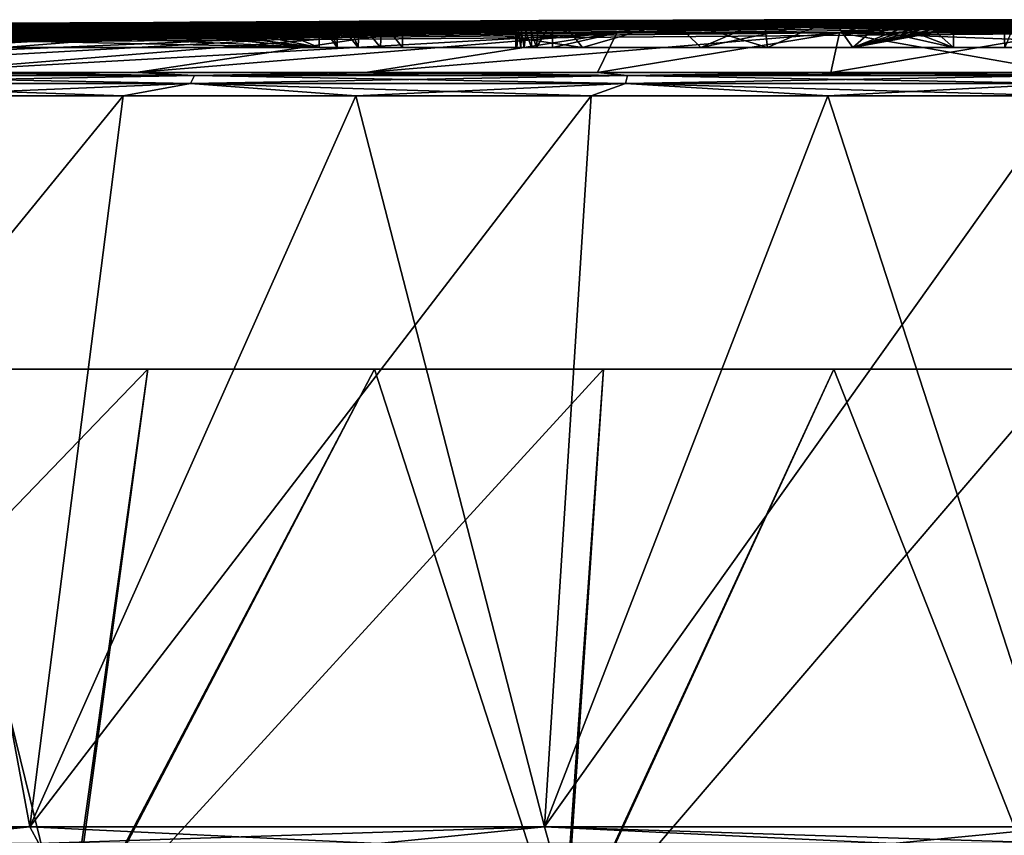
# Model space of a CAD drawing. Header units: millimetres. Extents: x -139 to 106, y -8 to 139.
# Tile 231 of 256: x -24.9 to -21.23, y 136.32 to 139.36. Entities that reach past the tile are written whole.
import ezdxf

# ---------------------------------------------------------------- set-up
doc = ezdxf.new("R2010")
doc.units = ezdxf.units.MM
doc.header["$LTSCALE"] = 53.842063
for name, color, linetype in [('306', 7, 'CONTINUOUS'), ('309', 7, 'CONTINUOUS'), ('310', 7, 'CONTINUOUS'), ('313', 7, 'CONTINUOUS'), ('322', 7, 'CONTINUOUS'), ('324', 7, 'CONTINUOUS'), ('325', 7, 'CONTINUOUS'), ('327', 7, 'CONTINUOUS'), ('328', 7, 'CONTINUOUS'), ('330', 7, 'CONTINUOUS'), ('331', 7, 'CONTINUOUS'), ('335', 7, 'CONTINUOUS'), ('336', 7, 'CONTINUOUS'), ('443', 7, 'CONTINUOUS'), ('486', 7, 'CONTINUOUS')]:
    doc.layers.add(name, color=color, linetype=linetype)

msp = doc.modelspace()

# ---------------------------------------------------------------- linework, layer by layer
at = {"layer": '306', "color": 8, "linetype": 'CONTINUOUS'}
for points in [[(-26.7358, 136.3508, -17.0219), (-24.8618, 136.3508, -17.5422), (-25.4544, 136.2887, -17.4503), (-26.7358, 136.3508, -17.0219)], [(-24.8618, 136.3508, 17.5422), (-26.7358, 136.3508, 17.0219), (-26.6879, 136.2887, 17.0881), (-24.8618, 136.3508, 17.5422)], [(-24.8287, 136.2887, 17.5982), (-24.8618, 136.3508, 17.5422), (-26.6879, 136.2887, 17.0881), (-24.8287, 136.2887, 17.5982)], [(-25.4544, 136.2887, -17.4503), (-24.8618, 136.3508, -17.5422), (-23.5635, 136.2887, -17.8265), (-25.4544, 136.2887, -17.4503)], [(-24.8618, 136.3508, -17.5422), (-22.9425, 136.3508, -17.8568), (-23.5635, 136.2887, -17.8265), (-24.8618, 136.3508, -17.5422)], [(-22.9425, 136.3508, 17.8568), (-24.8618, 136.3508, 17.5422), (-24.8287, 136.2887, 17.5982), (-22.9425, 136.3508, 17.8568)], [(-22.9256, 136.2887, 17.9066), (-22.9425, 136.3508, 17.8568), (-24.8287, 136.2887, 17.5982), (-22.9256, 136.2887, 17.9066)], [(-23.5635, 136.2887, -17.8265), (-22.9425, 136.3508, -17.8568), (-21.6433, 136.2887, -17.9983), (-23.5635, 136.2887, -17.8265)], [(-22.9425, 136.3508, -17.8568), (-21.0004, 136.3508, -17.9621), (-21.6433, 136.2887, -17.9983), (-22.9425, 136.3508, -17.8568)], [(-21.0004, 136.3508, 17.9621), (-22.9425, 136.3508, 17.8568), (-21.0004, 136.2887, 18.0098), (-21.0004, 136.3508, 17.9621)], [(-21.0004, 136.2887, 18.0098), (-22.9425, 136.3508, 17.8568), (-22.9256, 136.2887, 17.9066), (-21.0004, 136.2887, 18.0098)], [(-21.6433, 136.2887, -17.9983), (-21.0004, 136.3508, -17.9621), (-19.7156, 136.2887, -17.9639), (-21.6433, 136.2887, -17.9983)]]:
    msp.add_3dface(points, dxfattribs=at)
at = {"layer": '309', "color": 8, "linetype": 'CONTINUOUS'}
for points in [[(-24.8618, 136.3508, -17.5422), (-26.7358, 136.3508, -17.0219), (-24.5138, 139.0783, -14.824), (-24.8618, 136.3508, -17.5422)], [(-24.5138, 139.0783, -14.824), (-26.7358, 136.3508, -17.0219), (-25.3698, 139.0783, -14.5946), (-24.5138, 139.0783, -14.824)], [(-26.7358, 136.3508, 17.0219), (-24.8618, 136.3508, 17.5422), (-25.3698, 139.0783, 14.5946), (-26.7358, 136.3508, 17.0219)], [(-25.3698, 139.0783, 14.5946), (-24.8618, 136.3508, 17.5422), (-24.5138, 139.0783, 14.824), (-25.3698, 139.0783, 14.5946)], [(-22.9425, 136.3508, -17.8568), (-24.8618, 136.3508, -17.5422), (-22.7691, 139.0783, -15.1316), (-22.9425, 136.3508, -17.8568)], [(-22.7691, 139.0783, -15.1316), (-24.8618, 136.3508, -17.5422), (-23.6459, 139.0783, -15.0032), (-22.7691, 139.0783, -15.1316)], [(-23.6459, 139.0783, -15.0032), (-24.8618, 136.3508, -17.5422), (-24.5138, 139.0783, -14.824), (-23.6459, 139.0783, -15.0032)], [(-24.8618, 136.3508, 17.5422), (-22.9425, 136.3508, 17.8568), (-23.6459, 139.0783, 15.0032), (-24.8618, 136.3508, 17.5422)], [(-24.5138, 139.0783, 14.824), (-24.8618, 136.3508, 17.5422), (-23.6459, 139.0783, 15.0032), (-24.5138, 139.0783, 14.824)], [(-23.6459, 139.0783, 15.0032), (-22.9425, 136.3508, 17.8568), (-22.7691, 139.0783, 15.1316), (-23.6459, 139.0783, 15.0032)], [(-21.0004, 136.3508, -17.9621), (-22.9425, 136.3508, -17.8568), (-21.0004, 139.0783, -15.2346), (-21.0004, 136.3508, -17.9621)], [(-21.0004, 139.0783, -15.2346), (-22.9425, 136.3508, -17.8568), (-21.8863, 139.0783, -15.2088), (-21.0004, 139.0783, -15.2346)], [(-21.8863, 139.0783, -15.2088), (-22.9425, 136.3508, -17.8568), (-22.7691, 139.0783, -15.1316), (-21.8863, 139.0783, -15.2088)], [(-22.9425, 136.3508, 17.8568), (-21.0004, 136.3508, 17.9621), (-21.8863, 139.0783, 15.2088), (-22.9425, 136.3508, 17.8568)], [(-22.7691, 139.0783, 15.1316), (-22.9425, 136.3508, 17.8568), (-21.8863, 139.0783, 15.2088), (-22.7691, 139.0783, 15.1316)], [(-21.0004, 136.3508, 17.9621), (-21.0004, 139.0783, 15.2346), (-21.8863, 139.0783, 15.2088), (-21.0004, 136.3508, 17.9621)]]:
    msp.add_3dface(points, dxfattribs=at)
at = {"layer": '310', "color": 8, "linetype": 'CONTINUOUS'}
for points in [[(-24.2626, 139.1246, -14.82), (-25.8458, 139.1246, -14.3805), (-24.2476, 139.1545, -14.752), (-24.2626, 139.1246, -14.82)], [(-25.8458, 139.1246, -14.3805), (-25.8236, 139.1545, -14.3145), (-24.2476, 139.1545, -14.752), (-25.8458, 139.1246, -14.3805)], [(-25.8458, 139.1246, 14.3805), (-24.2626, 139.1246, 14.82), (-25.8236, 139.1545, 14.3145), (-25.8458, 139.1246, 14.3805)], [(-25.3112, 139.166, -14.3989), (-24.4667, 139.166, -14.6252), (-25.8236, 139.1545, -14.3145), (-25.3112, 139.166, -14.3989)], [(-25.8236, 139.1545, -14.3145), (-24.4667, 139.166, -14.6252), (-24.2476, 139.1545, -14.752), (-25.8236, 139.1545, -14.3145)], [(-24.2476, 139.1545, 14.752), (-25.3112, 139.166, 14.3989), (-25.8236, 139.1545, 14.3145), (-24.2476, 139.1545, 14.752)], [(-24.2626, 139.1246, 14.82), (-24.2476, 139.1545, 14.752), (-25.8236, 139.1545, 14.3145), (-24.2626, 139.1246, 14.82)], [(-24.4667, 139.166, 14.6252), (-25.3112, 139.166, 14.3989), (-24.2476, 139.1545, 14.752), (-24.4667, 139.166, 14.6252)], [(-24.4667, 139.166, -14.6252), (-23.6104, 139.166, -14.802), (-24.2476, 139.1545, -14.752), (-24.4667, 139.166, -14.6252)], [(-23.6104, 139.166, 14.802), (-24.4667, 139.166, 14.6252), (-24.2476, 139.1545, 14.752), (-23.6104, 139.166, 14.802)], [(-22.6411, 139.1246, -15.0859), (-24.2626, 139.1246, -14.82), (-22.6336, 139.1545, -15.0166), (-22.6411, 139.1246, -15.0859)], [(-24.2626, 139.1246, -14.82), (-24.2476, 139.1545, -14.752), (-22.6336, 139.1545, -15.0166), (-24.2626, 139.1246, -14.82)], [(-24.2626, 139.1246, 14.82), (-22.6411, 139.1246, 15.0859), (-24.2476, 139.1545, 14.752), (-24.2626, 139.1246, 14.82)], [(-23.6104, 139.166, -14.802), (-22.7454, 139.166, -14.9287), (-24.2476, 139.1545, -14.752), (-23.6104, 139.166, -14.802)], [(-24.2476, 139.1545, -14.752), (-22.7454, 139.166, -14.9287), (-22.6336, 139.1545, -15.0166), (-24.2476, 139.1545, -14.752)], [(-22.6336, 139.1545, 15.0166), (-23.6104, 139.166, 14.802), (-24.2476, 139.1545, 14.752), (-22.6336, 139.1545, 15.0166)], [(-22.6411, 139.1246, 15.0859), (-22.6336, 139.1545, 15.0166), (-24.2476, 139.1545, 14.752), (-22.6411, 139.1246, 15.0859)], [(-22.7454, 139.166, 14.9287), (-23.6104, 139.166, 14.802), (-22.6336, 139.1545, 15.0166), (-22.7454, 139.166, 14.9287)], [(-22.7454, 139.166, -14.9287), (-21.8744, 139.166, -15.0049), (-22.6336, 139.1545, -15.0166), (-22.7454, 139.166, -14.9287)], [(-21.8744, 139.166, 15.0049), (-22.7454, 139.166, 14.9287), (-22.6336, 139.1545, 15.0166), (-21.8744, 139.166, 15.0049)], [(-21.0004, 139.1246, -15.1748), (-22.6411, 139.1246, -15.0859), (-21.0004, 139.1545, -15.1052), (-21.0004, 139.1246, -15.1748)], [(-22.6411, 139.1246, -15.0859), (-22.6336, 139.1545, -15.0166), (-21.0004, 139.1545, -15.1052), (-22.6411, 139.1246, -15.0859)], [(-22.6411, 139.1246, 15.0859), (-21.0004, 139.1246, 15.1748), (-22.6336, 139.1545, 15.0166), (-22.6411, 139.1246, 15.0859)], [(-21.8744, 139.166, -15.0049), (-21.0004, 139.166, -15.0303), (-22.6336, 139.1545, -15.0166), (-21.8744, 139.166, -15.0049)], [(-22.6336, 139.1545, -15.0166), (-21.0004, 139.166, -15.0303), (-21.0004, 139.1545, -15.1052), (-22.6336, 139.1545, -15.0166)], [(-21.0004, 139.1545, 15.1052), (-21.8744, 139.166, 15.0049), (-22.6336, 139.1545, 15.0166), (-21.0004, 139.1545, 15.1052)], [(-21.0004, 139.1246, 15.1748), (-21.0004, 139.1545, 15.1052), (-22.6336, 139.1545, 15.0166), (-21.0004, 139.1246, 15.1748)], [(-21.0004, 139.166, 15.0303), (-21.8744, 139.166, 15.0049), (-21.0004, 139.1545, 15.1052), (-21.0004, 139.166, 15.0303)], [(-24.2626, 139.1246, -14.82), (-25.3698, 139.0783, -14.5946), (-25.8458, 139.1246, -14.3805), (-24.2626, 139.1246, -14.82)], [(-25.3698, 139.0783, 14.5946), (-24.5138, 139.0783, 14.824), (-25.8458, 139.1246, 14.3805), (-25.3698, 139.0783, 14.5946)], [(-25.8458, 139.1246, 14.3805), (-24.5138, 139.0783, 14.824), (-24.2626, 139.1246, 14.82), (-25.8458, 139.1246, 14.3805)], [(-24.5138, 139.0783, -14.824), (-25.3698, 139.0783, -14.5946), (-24.2626, 139.1246, -14.82), (-24.5138, 139.0783, -14.824)], [(-23.6459, 139.0783, -15.0032), (-24.5138, 139.0783, -14.824), (-24.2626, 139.1246, -14.82), (-23.6459, 139.0783, -15.0032)], [(-24.5138, 139.0783, 14.824), (-23.6459, 139.0783, 15.0032), (-24.2626, 139.1246, 14.82), (-24.5138, 139.0783, 14.824)], [(-22.6411, 139.1246, -15.0859), (-23.6459, 139.0783, -15.0032), (-24.2626, 139.1246, -14.82), (-22.6411, 139.1246, -15.0859)], [(-23.6459, 139.0783, 15.0032), (-22.7691, 139.0783, 15.1316), (-24.2626, 139.1246, 14.82), (-23.6459, 139.0783, 15.0032)], [(-24.2626, 139.1246, 14.82), (-22.7691, 139.0783, 15.1316), (-22.6411, 139.1246, 15.0859), (-24.2626, 139.1246, 14.82)], [(-22.7691, 139.0783, -15.1316), (-23.6459, 139.0783, -15.0032), (-22.6411, 139.1246, -15.0859), (-22.7691, 139.0783, -15.1316)], [(-21.8863, 139.0783, -15.2088), (-22.7691, 139.0783, -15.1316), (-22.6411, 139.1246, -15.0859), (-21.8863, 139.0783, -15.2088)], [(-22.7691, 139.0783, 15.1316), (-21.8863, 139.0783, 15.2088), (-22.6411, 139.1246, 15.0859), (-22.7691, 139.0783, 15.1316)], [(-21.8863, 139.0783, 15.2088), (-21.0004, 139.0783, 15.2346), (-22.6411, 139.1246, 15.0859), (-21.8863, 139.0783, 15.2088)], [(-22.6411, 139.1246, 15.0859), (-21.0004, 139.0783, 15.2346), (-21.0004, 139.1246, 15.1748), (-22.6411, 139.1246, 15.0859)], [(-21.0004, 139.1246, -15.1748), (-21.8863, 139.0783, -15.2088), (-22.6411, 139.1246, -15.0859), (-21.0004, 139.1246, -15.1748)], [(-21.0004, 139.0783, -15.2346), (-21.8863, 139.0783, -15.2088), (-21.0004, 139.1246, -15.1748), (-21.0004, 139.0783, -15.2346)]]:
    msp.add_3dface(points, dxfattribs=at)
at = {"layer": '313', "color": 8, "linetype": 'CONTINUOUS'}
for points in [[(-23.047, 139.3588, 0.7437), (-22.1235, 139.3617, 0.351), (-23.0503, 139.3588, 0.6851), (-23.047, 139.3588, 0.7437)], [(-23.0503, 139.3588, 0.6851), (-22.1235, 139.3617, 0.351), (-23.0365, 139.3589, 0.6282), (-23.0503, 139.3588, 0.6851)], [(-21.866, 139.3621, 0.3364), (-22.1235, 139.3617, 0.351), (-23.047, 139.3588, 0.7437), (-21.866, 139.3621, 0.3364)], [(-23.0268, 139.3588, 0.7987), (-21.866, 139.3621, 0.3364), (-23.047, 139.3588, 0.7437), (-23.0268, 139.3588, 0.7987)], [(-22.1235, 139.3617, 0.351), (-22.4639, 139.3609, 0.3986), (-23.0365, 139.3589, 0.6282), (-22.1235, 139.3617, 0.351)], [(-23.0365, 139.3589, 0.6282), (-22.4639, 139.3609, 0.3986), (-23.0068, 139.3591, 0.5776), (-23.0365, 139.3589, 0.6282)], [(-22.9915, 139.3588, 0.8456), (-21.866, 139.3621, 0.3364), (-23.0268, 139.3588, 0.7987), (-22.9915, 139.3588, 0.8456)], [(-23.0068, 139.3591, 0.5776), (-22.4639, 139.3609, 0.3986), (-22.9638, 139.3593, 0.5379), (-23.0068, 139.3591, 0.5776)], [(-21.6753, 139.3624, 0.3373), (-21.866, 139.3621, 0.3364), (-22.9915, 139.3588, 0.8456), (-21.6753, 139.3624, 0.3373)], [(-22.82, 139.3591, 1.0147), (-21.6753, 139.3624, 0.3373), (-22.9915, 139.3588, 0.8456), (-22.82, 139.3591, 1.0147)], [(-22.4639, 139.3609, 0.3986), (-22.9127, 139.3595, 0.5129), (-22.9638, 139.3593, 0.5379), (-22.4639, 139.3609, 0.3986)], [(-21.5281, 139.3625, 0.3449), (-21.6753, 139.3624, 0.3373), (-22.82, 139.3591, 1.0147), (-21.5281, 139.3625, 0.3449)], [(-22.645, 139.3593, 1.1872), (-21.5281, 139.3625, 0.3449), (-22.82, 139.3591, 1.0147), (-22.645, 139.3593, 1.1872)], [(-21.4631, 139.3626, 0.3501), (-21.5281, 139.3625, 0.3449), (-22.645, 139.3593, 1.1872), (-21.4631, 139.3626, 0.3501)], [(-22.4681, 139.3594, 1.3616), (-21.4631, 139.3626, 0.3501), (-22.645, 139.3593, 1.1872), (-22.4681, 139.3594, 1.3616)], [(-21.3379, 139.3627, 0.3635), (-21.4004, 139.3626, 0.3563), (-22.4681, 139.3594, 1.3616), (-21.3379, 139.3627, 0.3635)], [(-22.2908, 139.3594, 1.5364), (-21.3379, 139.3627, 0.3635), (-22.4681, 139.3594, 1.3616), (-22.2908, 139.3594, 1.5364)], [(-21.4004, 139.3626, 0.3563), (-21.4631, 139.3626, 0.3501), (-22.4681, 139.3594, 1.3616), (-21.4004, 139.3626, 0.3563)], [(-21.2739, 139.3627, 0.3721), (-21.3379, 139.3627, 0.3635), (-22.2908, 139.3594, 1.5364), (-21.2739, 139.3627, 0.3721)], [(-22.1146, 139.3593, 1.7101), (-21.2739, 139.3627, 0.3721), (-22.2908, 139.3594, 1.5364), (-22.1146, 139.3593, 1.7101)], [(-21.2297, 139.3627, 0.3786), (-21.2739, 139.3627, 0.3721), (-22.1146, 139.3593, 1.7101), (-21.2297, 139.3627, 0.3786)], [(-21.9407, 139.359, 1.8815), (-21.2297, 139.3627, 0.3786), (-22.1146, 139.3593, 1.7101), (-21.9407, 139.359, 1.8815)], [(-21.184, 139.3627, 0.386), (-21.2297, 139.3627, 0.3786), (-21.9407, 139.359, 1.8815), (-21.184, 139.3627, 0.386)], [(-21.7694, 139.3587, 2.0504), (-21.184, 139.3627, 0.386), (-21.9407, 139.359, 1.8815), (-21.7694, 139.3587, 2.0504)], [(-21.1369, 139.3627, 0.3942), (-21.184, 139.3627, 0.386), (-21.7694, 139.3587, 2.0504), (-21.1369, 139.3627, 0.3942)], [(-21.5986, 139.3583, 2.2187), (-21.1369, 139.3627, 0.3942), (-21.7694, 139.3587, 2.0504), (-21.5986, 139.3583, 2.2187)], [(-21.0894, 139.3627, 0.4032), (-21.1369, 139.3627, 0.3942), (-21.5986, 139.3583, 2.2187), (-21.0894, 139.3627, 0.4032)], [(-21.4259, 139.3578, 2.389), (-21.0894, 139.3627, 0.4032), (-21.5986, 139.3583, 2.2187), (-21.4259, 139.3578, 2.389)], [(-21.042, 139.3627, 0.4127), (-21.0894, 139.3627, 0.4032), (-21.4259, 139.3578, 2.389), (-21.042, 139.3627, 0.4127)], [(-21.2475, 139.3571, 2.5649), (-21.042, 139.3627, 0.4127), (-21.4259, 139.3578, 2.389), (-21.2475, 139.3571, 2.5649)], [(-21.0586, 139.3563, 2.7511), (-21.042, 139.3627, 0.4127), (-21.2475, 139.3571, 2.5649), (-21.0586, 139.3563, 2.7511)]]:
    msp.add_3dface(points, dxfattribs=at)
at = {"layer": '322', "color": 8, "linetype": 'CONTINUOUS'}
for points in [[(-25.2565, 138.0593, 14.216), (-24.4227, 138.0593, 14.4394), (-26.5332, 135.8681, 15.8119), (-25.2565, 138.0593, 14.216)], [(-26.5332, 135.8681, 15.8119), (-24.4227, 138.0593, 14.4394), (-24.7283, 135.868, 16.332), (-26.5332, 135.8681, 15.8119)], [(-24.7183, 135.8727, -16.3301), (-25.2564, 138.0593, -14.216), (-26.5233, 135.8726, -15.8112), (-24.7183, 135.8727, -16.3301)], [(-24.4227, 138.0593, -14.4394), (-25.2564, 138.0593, -14.216), (-24.7183, 135.8727, -16.3301), (-24.4227, 138.0593, -14.4394)], [(-23.5772, 138.0593, 14.614), (-22.7233, 138.0593, 14.7391), (-24.7283, 135.868, 16.332), (-23.5772, 138.0593, 14.614)], [(-24.7283, 135.868, 16.332), (-22.7233, 138.0593, 14.7391), (-22.8764, 135.868, 16.6467), (-24.7283, 135.868, 16.332)], [(-24.4227, 138.0593, 14.4394), (-23.5772, 138.0593, 14.614), (-24.7283, 135.868, 16.332), (-24.4227, 138.0593, 14.4394)], [(-23.5772, 138.0593, -14.614), (-24.4227, 138.0593, -14.4394), (-24.7183, 135.8727, -16.3301), (-23.5772, 138.0593, -14.614)], [(-22.8689, 135.8728, -16.6434), (-23.5772, 138.0593, -14.614), (-24.7183, 135.8727, -16.3301), (-22.8689, 135.8728, -16.6434)], [(-22.7233, 138.0593, -14.7391), (-23.5772, 138.0593, -14.614), (-22.8689, 135.8728, -16.6434), (-22.7233, 138.0593, -14.7391)], [(-21.0004, 138.0593, 14.8394), (-21.0004, 135.8704, 16.7521), (-22.8764, 135.868, 16.6467), (-21.0004, 138.0593, 14.8394)], [(-21.8632, 138.0593, 14.8143), (-21.0004, 138.0593, 14.8394), (-22.8764, 135.868, 16.6467), (-21.8632, 138.0593, 14.8143)], [(-22.7233, 138.0593, 14.7391), (-21.8632, 138.0593, 14.8143), (-22.8764, 135.868, 16.6467), (-22.7233, 138.0593, 14.7391)], [(-21.0004, 135.8704, -16.7479), (-21.8632, 138.0593, -14.8143), (-22.8689, 135.8728, -16.6434), (-21.0004, 135.8704, -16.7479)], [(-21.8632, 138.0593, -14.8143), (-22.7233, 138.0593, -14.7391), (-22.8689, 135.8728, -16.6434), (-21.8632, 138.0593, -14.8143)], [(-21.0004, 135.8704, -16.7479), (-21.0004, 138.0593, -14.8394), (-21.8632, 138.0593, -14.8143), (-21.0004, 135.8704, -16.7479)]]:
    msp.add_3dface(points, dxfattribs=at)
at = {"layer": '324', "color": 8, "linetype": 'CONTINUOUS'}
for points in [[(-24.4227, 138.0593, 14.4394), (-25.2565, 138.0593, 14.216), (-24.4227, 138.0593, -14.4394), (-24.4227, 138.0593, 14.4394)], [(-25.2565, 138.0593, 14.216), (-25.2564, 138.0593, -14.216), (-24.4227, 138.0593, -14.4394), (-25.2565, 138.0593, 14.216)], [(-23.5772, 138.0593, 14.614), (-24.4227, 138.0593, 14.4394), (-23.5772, 138.0593, -14.614), (-23.5772, 138.0593, 14.614)], [(-24.4227, 138.0593, 14.4394), (-24.4227, 138.0593, -14.4394), (-23.5772, 138.0593, -14.614), (-24.4227, 138.0593, 14.4394)], [(-22.7233, 138.0593, 14.7391), (-23.5772, 138.0593, 14.614), (-22.7233, 138.0593, -14.7391), (-22.7233, 138.0593, 14.7391)], [(-23.5772, 138.0593, 14.614), (-23.5772, 138.0593, -14.614), (-22.7233, 138.0593, -14.7391), (-23.5772, 138.0593, 14.614)], [(-21.8632, 138.0593, 14.8143), (-22.7233, 138.0593, 14.7391), (-21.8632, 138.0593, -14.8143), (-21.8632, 138.0593, 14.8143)], [(-22.7233, 138.0593, 14.7391), (-22.7233, 138.0593, -14.7391), (-21.8632, 138.0593, -14.8143), (-22.7233, 138.0593, 14.7391)], [(-21.0004, 138.0593, -14.8394), (-21.0004, 138.0593, 14.8394), (-21.8632, 138.0593, 14.8143), (-21.0004, 138.0593, -14.8394)], [(-21.0004, 138.0593, -14.8394), (-21.8632, 138.0593, 14.8143), (-21.8632, 138.0593, -14.8143), (-21.0004, 138.0593, -14.8394)]]:
    msp.add_3dface(points, dxfattribs=at)
at = {"layer": '325', "linetype": 'CONTINUOUS'}
for points in [[(-22.8933, 139.355, 2.347), (-27.6021, 139.2593, -2.2954), (-23.0946, 139.3551, 2.1485), (-22.8933, 139.355, 2.347)], [(-23.0946, 139.3551, 2.1485), (-27.6021, 139.2593, -2.2954), (-23.296, 139.355, 1.95), (-23.0946, 139.3551, 2.1485)], [(-22.693, 139.3548, 2.5445), (-27.6021, 139.2593, -2.2954), (-22.8933, 139.355, 2.347), (-22.693, 139.3548, 2.5445)], [(-23.296, 139.355, 1.95), (-27.6021, 139.2593, -2.2954), (-23.4965, 139.3548, 1.7523), (-23.296, 139.355, 1.95)], [(-22.4939, 139.3544, 2.7408), (-27.6021, 139.2593, -2.2954), (-22.693, 139.3548, 2.5445), (-22.4939, 139.3544, 2.7408)], [(-23.4965, 139.3548, 1.7523), (-27.6021, 139.2593, -2.2954), (-23.6957, 139.3545, 1.5559), (-23.4965, 139.3548, 1.7523)], [(-23.6957, 139.3545, 1.5559), (-27.6021, 139.2593, -2.2954), (-23.8941, 139.354, 1.3604), (-23.6957, 139.3545, 1.5559)], [(-22.2956, 139.3539, 2.9363), (-27.6021, 139.2593, -2.2954), (-22.4939, 139.3544, 2.7408), (-22.2956, 139.3539, 2.9363)], [(-23.8941, 139.354, 1.3604), (-27.6021, 139.2593, -2.2954), (-24.0927, 139.3534, 1.1646), (-23.8941, 139.354, 1.3604)], [(-22.0969, 139.3533, 3.1323), (-27.6021, 139.2593, -2.2954), (-22.2956, 139.3539, 2.9363), (-22.0969, 139.3533, 3.1323)], [(-24.0927, 139.3534, 1.1646), (-27.6021, 139.2593, -2.2954), (-24.2934, 139.3526, 0.9667), (-24.0927, 139.3534, 1.1646)], [(-21.8957, 139.3525, 3.3306), (-27.6021, 139.2593, -2.2954), (-22.0969, 139.3533, 3.1323), (-21.8957, 139.3525, 3.3306)], [(-24.2934, 139.3526, 0.9667), (-27.6021, 139.2593, -2.2954), (-24.4989, 139.3517, 0.7641), (-24.2934, 139.3526, 0.9667)], [(-21.6894, 139.3516, 3.534), (-27.6021, 139.2593, -2.2954), (-21.8957, 139.3525, 3.3306), (-21.6894, 139.3516, 3.534)], [(-24.4989, 139.3517, 0.7641), (-27.6021, 139.2593, -2.2954), (-24.7126, 139.3506, 0.5534), (-24.4989, 139.3517, 0.7641)], [(-21.4744, 139.3505, 3.7459), (-27.6021, 139.2593, -2.2954), (-21.6894, 139.3516, 3.534), (-21.4744, 139.3505, 3.7459)], [(-24.7126, 139.3506, 0.5534), (-27.6021, 139.2593, -2.2954), (-24.9386, 139.3493, 0.3305), (-24.7126, 139.3506, 0.5534)], [(-21.2466, 139.3491, 3.9705), (-27.6021, 139.2593, -2.2954), (-21.4744, 139.3505, 3.7459), (-21.2466, 139.3491, 3.9705)], [(-21.0004, 139.3474, 4.2132), (-27.6021, 139.2593, -2.2954), (-21.2466, 139.3491, 3.9705), (-21.0004, 139.3474, 4.2132)], [(-21.0004, 139.3474, 4.2132), (-20.6093, 139.3443, 4.5988), (-27.6021, 139.2593, -2.2954), (-21.0004, 139.3474, 4.2132)], [(-20.6093, 139.3443, 4.5988), (-20.1757, 139.3403, 5.0263), (-27.6021, 139.2593, -2.2954), (-20.6093, 139.3443, 4.5988)], [(-20.1757, 139.3403, 5.0263), (-19.672, 139.3348, 5.5229), (-27.6021, 139.2593, -2.2954), (-20.1757, 139.3403, 5.0263)], [(-19.672, 139.3348, 5.5229), (-19.0547, 139.3268, 6.1316), (-27.6021, 139.2593, -2.2954), (-19.672, 139.3348, 5.5229)], [(-27.6021, 139.2593, -2.2954), (-19.0547, 139.3268, 6.1316), (-19.0547, 139.2593, 6.1316), (-27.6021, 139.2593, -2.2954)]]:
    msp.add_3dface(points, dxfattribs=at)
at = {"layer": '327', "linetype": 'CONTINUOUS'}
for points in [[(-22.8812, 139.3598, -0.0289), (-23.4722, 139.3576, 0.1346), (-22.8013, 139.2593, -0.0444), (-22.8812, 139.3598, -0.0289)], [(-23.4722, 139.3576, 0.1346), (-23.4722, 139.2593, 0.1346), (-22.8013, 139.2593, -0.0444), (-23.4722, 139.3576, 0.1346)], [(-22.4475, 139.3611, -0.0944), (-22.8812, 139.3598, -0.0289), (-22.8013, 139.2593, -0.0444), (-22.4475, 139.3611, -0.0944)], [(-22.1108, 139.2593, -0.1151), (-22.4475, 139.3611, -0.0944), (-22.8013, 139.2593, -0.0444), (-22.1108, 139.2593, -0.1151)], [(-22.1231, 139.3618, -0.1148), (-22.4475, 139.3611, -0.0944), (-22.1108, 139.2593, -0.1151), (-22.1231, 139.3618, -0.1148)], [(-21.8758, 139.3622, -0.1141), (-22.1231, 139.3618, -0.1148), (-22.1108, 139.2593, -0.1151), (-21.8758, 139.3622, -0.1141)], [(-21.4178, 139.2593, -0.0758), (-21.8758, 139.3622, -0.1141), (-22.1108, 139.2593, -0.1151), (-21.4178, 139.2593, -0.0758)], [(-21.6844, 139.3625, -0.104), (-21.8758, 139.3622, -0.1141), (-21.4178, 139.2593, -0.0758), (-21.6844, 139.3625, -0.104)], [(-21.5347, 139.3626, -0.0902), (-21.6844, 139.3625, -0.104), (-21.4178, 139.2593, -0.0758), (-21.5347, 139.3626, -0.0902)], [(-21.4166, 139.3627, -0.0756), (-21.5347, 139.3626, -0.0902), (-21.4178, 139.2593, -0.0758), (-21.4166, 139.3627, -0.0756)], [(-20.7396, 139.2593, 0.0725), (-21.4166, 139.3627, -0.0756), (-21.4178, 139.2593, -0.0758), (-20.7396, 139.2593, 0.0725)], [(-21.3228, 139.3628, -0.0617), (-21.4166, 139.3627, -0.0756), (-20.7396, 139.2593, 0.0725), (-21.3228, 139.3628, -0.0617)], [(-21.2478, 139.3628, -0.0491), (-21.3228, 139.3628, -0.0617), (-20.7396, 139.2593, 0.0725), (-21.2478, 139.3628, -0.0491)], [(-21.1875, 139.3629, -0.038), (-21.2478, 139.3628, -0.0491), (-20.7396, 139.2593, 0.0725), (-21.1875, 139.3629, -0.038)]]:
    msp.add_3dface(points, dxfattribs=at)
at = {"layer": '328', "linetype": 'CONTINUOUS'}
for points in [[(-26.9, 139.3247, -3.0075), (-23.7829, 139.2593, 0.0654), (-25.6493, 139.3413, -1.7745), (-26.9, 139.3247, -3.0075)], [(-25.6493, 139.3413, -1.7745), (-23.7829, 139.2593, 0.0654), (-24.844, 139.3492, -0.9806), (-25.6493, 139.3413, -1.7745)], [(-24.844, 139.3492, -0.9806), (-23.7829, 139.2593, 0.0654), (-24.5371, 139.3516, -0.678), (-24.844, 139.3492, -0.9806)], [(-24.5371, 139.3516, -0.678), (-23.7829, 139.2593, 0.0654), (-24.2655, 139.3535, -0.4104), (-24.5371, 139.3516, -0.678)], [(-24.2655, 139.3535, -0.4104), (-23.7829, 139.2593, 0.0654), (-24.0177, 139.3549, -0.166), (-24.2655, 139.3535, -0.4104)], [(-24.0177, 139.3549, -0.166), (-23.7829, 139.2593, 0.0654), (-23.7829, 139.3561, 0.0654), (-24.0177, 139.3549, -0.166)], [(-26.9, 139.2593, -3.0075), (-23.7829, 139.2593, 0.0654), (-26.9, 139.3247, -3.0075), (-26.9, 139.2593, -3.0075)]]:
    msp.add_3dface(points, dxfattribs=at)
at = {"layer": '330', "linetype": 'CONTINUOUS'}
for points in [[(-22.82, 139.3591, 1.0147), (-22.9915, 139.3588, 0.8456), (-18.6305, 139.2593, 5.1449), (-22.82, 139.3591, 1.0147)], [(-22.9915, 139.3588, 0.8456), (-22.9915, 139.2593, 0.8456), (-18.6305, 139.2593, 5.1449), (-22.9915, 139.3588, 0.8456)], [(-22.645, 139.3593, 1.1872), (-22.82, 139.3591, 1.0147), (-18.6305, 139.2593, 5.1449), (-22.645, 139.3593, 1.1872)], [(-22.4681, 139.3594, 1.3616), (-22.645, 139.3593, 1.1872), (-18.6305, 139.2593, 5.1449), (-22.4681, 139.3594, 1.3616)], [(-22.2908, 139.3594, 1.5364), (-22.4681, 139.3594, 1.3616), (-18.6305, 139.2593, 5.1449), (-22.2908, 139.3594, 1.5364)], [(-22.1146, 139.3593, 1.7101), (-22.2908, 139.3594, 1.5364), (-18.6305, 139.2593, 5.1449), (-22.1146, 139.3593, 1.7101)], [(-21.9407, 139.359, 1.8815), (-22.1146, 139.3593, 1.7101), (-18.6305, 139.2593, 5.1449), (-21.9407, 139.359, 1.8815)], [(-21.7694, 139.3587, 2.0504), (-21.9407, 139.359, 1.8815), (-18.6305, 139.2593, 5.1449), (-21.7694, 139.3587, 2.0504)], [(-21.5986, 139.3583, 2.2187), (-21.7694, 139.3587, 2.0504), (-18.6305, 139.2593, 5.1449), (-21.5986, 139.3583, 2.2187)], [(-21.4259, 139.3578, 2.389), (-21.5986, 139.3583, 2.2187), (-18.6305, 139.2593, 5.1449), (-21.4259, 139.3578, 2.389)], [(-21.2475, 139.3571, 2.5649), (-21.4259, 139.3578, 2.389), (-18.6305, 139.2593, 5.1449), (-21.2475, 139.3571, 2.5649)], [(-21.0586, 139.3563, 2.7511), (-21.2475, 139.3571, 2.5649), (-18.6305, 139.2593, 5.1449), (-21.0586, 139.3563, 2.7511)]]:
    msp.add_3dface(points, dxfattribs=at)
at = {"layer": '331', "linetype": 'CONTINUOUS'}
for points in [[(-22.9127, 139.3595, 0.5129), (-22.4639, 139.3609, 0.3986), (-22.9127, 139.2593, 0.5129), (-22.9127, 139.3595, 0.5129)], [(-22.9127, 139.2593, 0.5129), (-22.4639, 139.3609, 0.3986), (-22.3596, 139.2593, 0.3805), (-22.9127, 139.2593, 0.5129)], [(-22.4639, 139.3609, 0.3986), (-22.1235, 139.3617, 0.351), (-22.3596, 139.2593, 0.3805), (-22.4639, 139.3609, 0.3986)], [(-22.1235, 139.3617, 0.351), (-21.866, 139.3621, 0.3364), (-22.3596, 139.2593, 0.3805), (-22.1235, 139.3617, 0.351)], [(-22.3596, 139.2593, 0.3805), (-21.866, 139.3621, 0.3364), (-21.7928, 139.2593, 0.3356), (-22.3596, 139.2593, 0.3805)], [(-21.866, 139.3621, 0.3364), (-21.6753, 139.3624, 0.3373), (-21.7928, 139.2593, 0.3356), (-21.866, 139.3621, 0.3364)], [(-21.4004, 139.3626, 0.3563), (-21.3379, 139.3627, 0.3635), (-21.7928, 139.2593, 0.3356), (-21.4004, 139.3626, 0.3563)], [(-21.3379, 139.3627, 0.3635), (-21.2739, 139.3627, 0.3721), (-21.7928, 139.2593, 0.3356), (-21.3379, 139.3627, 0.3635)], [(-21.2739, 139.3627, 0.3721), (-21.2297, 139.3627, 0.3786), (-21.7928, 139.2593, 0.3356), (-21.2739, 139.3627, 0.3721)], [(-21.7928, 139.2593, 0.3356), (-21.2297, 139.3627, 0.3786), (-21.226, 139.2593, 0.3792), (-21.7928, 139.2593, 0.3356)], [(-21.5281, 139.3625, 0.3449), (-21.4631, 139.3626, 0.3501), (-21.7928, 139.2593, 0.3356), (-21.5281, 139.3625, 0.3449)], [(-21.4631, 139.3626, 0.3501), (-21.4004, 139.3626, 0.3563), (-21.7928, 139.2593, 0.3356), (-21.4631, 139.3626, 0.3501)], [(-21.6753, 139.3624, 0.3373), (-21.5281, 139.3625, 0.3449), (-21.7928, 139.2593, 0.3356), (-21.6753, 139.3624, 0.3373)], [(-21.2297, 139.3627, 0.3786), (-21.184, 139.3627, 0.386), (-21.226, 139.2593, 0.3792), (-21.2297, 139.3627, 0.3786)]]:
    msp.add_3dface(points, dxfattribs=at)
at = {"layer": '335', "linetype": 'CONTINUOUS'}
for points in [[(-23.0503, 139.3588, 0.6851), (-23.0365, 139.3589, 0.6282), (-23.0457, 139.2593, 0.6571), (-23.0503, 139.3588, 0.6851)], [(-23.047, 139.3588, 0.7437), (-23.0503, 139.3588, 0.6851), (-23.0499, 139.2593, 0.7249), (-23.047, 139.3588, 0.7437)], [(-23.0499, 139.2593, 0.7249), (-23.0503, 139.3588, 0.6851), (-23.0457, 139.2593, 0.6571), (-23.0499, 139.2593, 0.7249)], [(-23.0311, 139.2593, 0.7903), (-23.047, 139.3588, 0.7437), (-23.0499, 139.2593, 0.7249), (-23.0311, 139.2593, 0.7903)], [(-23.0268, 139.3588, 0.7987), (-23.047, 139.3588, 0.7437), (-23.0311, 139.2593, 0.7903), (-23.0268, 139.3588, 0.7987)], [(-23.0457, 139.2593, 0.6571), (-23.0365, 139.3589, 0.6282), (-23.019, 139.2593, 0.5945), (-23.0457, 139.2593, 0.6571)], [(-23.0365, 139.3589, 0.6282), (-23.0068, 139.3591, 0.5776), (-23.019, 139.2593, 0.5945), (-23.0365, 139.3589, 0.6282)], [(-22.9915, 139.2593, 0.8456), (-23.0268, 139.3588, 0.7987), (-23.0311, 139.2593, 0.7903), (-22.9915, 139.2593, 0.8456)], [(-22.9915, 139.3588, 0.8456), (-23.0268, 139.3588, 0.7987), (-22.9915, 139.2593, 0.8456), (-22.9915, 139.3588, 0.8456)], [(-23.019, 139.2593, 0.5945), (-23.0068, 139.3591, 0.5776), (-22.9729, 139.2593, 0.5445), (-23.019, 139.2593, 0.5945)], [(-23.0068, 139.3591, 0.5776), (-22.9638, 139.3593, 0.5379), (-22.9729, 139.2593, 0.5445), (-23.0068, 139.3591, 0.5776)], [(-22.9638, 139.3593, 0.5379), (-22.9127, 139.3595, 0.5129), (-22.9729, 139.2593, 0.5445), (-22.9638, 139.3593, 0.5379)], [(-22.9127, 139.3595, 0.5129), (-22.9127, 139.2593, 0.5129), (-22.9729, 139.2593, 0.5445), (-22.9127, 139.3595, 0.5129)]]:
    msp.add_3dface(points, dxfattribs=at)
at = {"layer": '336', "linetype": 'CONTINUOUS'}
for points in [[(-23.7505, 139.3563, 0.0931), (-23.7829, 139.3561, 0.0654), (-23.7157, 139.2593, 0.1153), (-23.7505, 139.3563, 0.0931)], [(-23.7829, 139.3561, 0.0654), (-23.7829, 139.2593, 0.0654), (-23.7157, 139.2593, 0.1153), (-23.7829, 139.3561, 0.0654)], [(-23.7144, 139.3565, 0.116), (-23.7505, 139.3563, 0.0931), (-23.7157, 139.2593, 0.1153), (-23.7144, 139.3565, 0.116)], [(-23.6375, 139.2593, 0.1446), (-23.7144, 139.3565, 0.116), (-23.7157, 139.2593, 0.1153), (-23.6375, 139.2593, 0.1446)], [(-23.6755, 139.3566, 0.1335), (-23.7144, 139.3565, 0.116), (-23.6375, 139.2593, 0.1446), (-23.6755, 139.3566, 0.1335)], [(-23.6346, 139.3568, 0.1453), (-23.6755, 139.3566, 0.1335), (-23.6375, 139.2593, 0.1446), (-23.6346, 139.3568, 0.1453)], [(-23.5542, 139.2593, 0.1513), (-23.6346, 139.3568, 0.1453), (-23.6375, 139.2593, 0.1446), (-23.5542, 139.2593, 0.1513)], [(-23.5508, 139.3572, 0.151), (-23.6346, 139.3568, 0.1453), (-23.5542, 139.2593, 0.1513), (-23.5508, 139.3572, 0.151)], [(-23.4722, 139.2593, 0.1346), (-23.5508, 139.3572, 0.151), (-23.5542, 139.2593, 0.1513), (-23.4722, 139.2593, 0.1346)], [(-23.4722, 139.2593, 0.1346), (-23.4722, 139.3576, 0.1346), (-23.5508, 139.3572, 0.151), (-23.4722, 139.2593, 0.1346)]]:
    msp.add_3dface(points, dxfattribs=at)
at = {"layer": '443', "linetype": 'CONTINUOUS'}
for points in [[(-24.7126, 139.3506, 0.5534), (-24.9386, 139.3493, 0.3305), (-28.469, 139.3137, 0.8415), (-24.7126, 139.3506, 0.5534)], [(-28.3278, 139.3137, 1.6724), (-24.7126, 139.3506, 0.5534), (-28.469, 139.3137, 0.8415), (-28.3278, 139.3137, 1.6724)], [(-24.2934, 139.3526, 0.9667), (-24.4989, 139.3517, 0.7641), (-28.3278, 139.3137, 1.6724), (-24.2934, 139.3526, 0.9667)], [(-28.0945, 139.3137, 2.4823), (-24.2934, 139.3526, 0.9667), (-28.3278, 139.3137, 1.6724), (-28.0945, 139.3137, 2.4823)], [(-24.4989, 139.3517, 0.7641), (-24.7126, 139.3506, 0.5534), (-28.3278, 139.3137, 1.6724), (-24.4989, 139.3517, 0.7641)], [(-24.0927, 139.3534, 1.1646), (-24.2934, 139.3526, 0.9667), (-28.0945, 139.3137, 2.4823), (-24.0927, 139.3534, 1.1646)], [(-27.772, 139.3137, 3.261), (-24.0927, 139.3534, 1.1646), (-28.0945, 139.3137, 2.4823), (-27.772, 139.3137, 3.261)], [(-23.6957, 139.3545, 1.5559), (-23.8941, 139.354, 1.3604), (-27.772, 139.3137, 3.261), (-23.6957, 139.3545, 1.5559)], [(-27.3643, 139.3137, 3.9987), (-23.6957, 139.3545, 1.5559), (-27.772, 139.3137, 3.261), (-27.3643, 139.3137, 3.9987)], [(-23.8941, 139.354, 1.3604), (-24.0927, 139.3534, 1.1646), (-27.772, 139.3137, 3.261), (-23.8941, 139.354, 1.3604)], [(-26.9612, 139.3238, -3.054), (-21.0012, 139.3629, 0.0019), (-27.3643, 139.3137, -3.9987), (-26.9612, 139.3238, -3.054)], [(-27.3643, 139.3137, -3.9987), (-21.0012, 139.3629, 0.0019), (-26.8765, 139.3137, -4.686), (-27.3643, 139.3137, -3.9987)], [(-23.4965, 139.3548, 1.7523), (-23.6957, 139.3545, 1.5559), (-27.3643, 139.3137, 3.9987), (-23.4965, 139.3548, 1.7523)], [(-26.8765, 139.3137, 4.686), (-23.4965, 139.3548, 1.7523), (-27.3643, 139.3137, 3.9987), (-26.8765, 139.3137, 4.686)], [(-26.9, 139.3247, -3.0075), (-21.0012, 139.3629, 0.0019), (-26.9612, 139.3238, -3.054), (-26.9, 139.3247, -3.0075)], [(-21.0012, 139.3629, 0.0019), (-26.9, 139.3247, -3.0075), (-25.6493, 139.3413, -1.7745), (-21.0012, 139.3629, 0.0019)], [(-26.8765, 139.3137, -4.686), (-21.0012, 139.3629, 0.0019), (-26.3149, 139.3137, -5.3145), (-26.8765, 139.3137, -4.686)], [(-23.296, 139.355, 1.95), (-23.4965, 139.3548, 1.7523), (-26.8765, 139.3137, 4.686), (-23.296, 139.355, 1.95)], [(-26.3149, 139.3137, 5.3145), (-23.296, 139.355, 1.95), (-26.8765, 139.3137, 4.686), (-26.3149, 139.3137, 5.3145)], [(-26.3149, 139.3137, -5.3145), (-21.0012, 139.3629, 0.0019), (-25.6865, 139.3137, -5.8761), (-26.3149, 139.3137, -5.3145)], [(-23.0946, 139.3551, 2.1485), (-23.296, 139.355, 1.95), (-26.3149, 139.3137, 5.3145), (-23.0946, 139.3551, 2.1485)], [(-25.6865, 139.3137, 5.8761), (-23.0946, 139.3551, 2.1485), (-26.3149, 139.3137, 5.3145), (-25.6865, 139.3137, 5.8761)], [(-25.6865, 139.3137, -5.8761), (-21.0012, 139.3629, 0.0019), (-24.9991, 139.3137, -6.3638), (-25.6865, 139.3137, -5.8761)], [(-22.8933, 139.355, 2.347), (-23.0946, 139.3551, 2.1485), (-25.6865, 139.3137, 5.8761), (-22.8933, 139.355, 2.347)], [(-22.693, 139.3548, 2.5445), (-22.8933, 139.355, 2.347), (-25.6865, 139.3137, 5.8761), (-22.693, 139.3548, 2.5445)], [(-24.9991, 139.3137, 6.3638), (-22.693, 139.3548, 2.5445), (-25.6865, 139.3137, 5.8761), (-24.9991, 139.3137, 6.3638)], [(-21.0012, 139.3629, 0.0019), (-25.6493, 139.3413, -1.7745), (-24.844, 139.3492, -0.9806), (-21.0012, 139.3629, 0.0019)], [(-24.9991, 139.3137, -6.3638), (-21.0012, 139.3629, 0.0019), (-24.2614, 139.3137, -6.7715), (-24.9991, 139.3137, -6.3638)], [(-22.4939, 139.3544, 2.7408), (-22.693, 139.3548, 2.5445), (-24.9991, 139.3137, 6.3638), (-22.4939, 139.3544, 2.7408)], [(-24.2614, 139.3137, 6.7715), (-22.4939, 139.3544, 2.7408), (-24.9991, 139.3137, 6.3638), (-24.2614, 139.3137, 6.7715)], [(-21.0012, 139.3629, 0.0019), (-24.844, 139.3492, -0.9806), (-24.5371, 139.3516, -0.678), (-21.0012, 139.3629, 0.0019)], [(-21.139, 139.3629, -0.0285), (-21.0012, 139.3629, 0.0019), (-24.5371, 139.3516, -0.678), (-21.139, 139.3629, -0.0285)], [(-21.2478, 139.3628, -0.0491), (-21.1875, 139.3629, -0.038), (-24.5371, 139.3516, -0.678), (-21.2478, 139.3628, -0.0491)], [(-21.1875, 139.3629, -0.038), (-21.139, 139.3629, -0.0285), (-24.5371, 139.3516, -0.678), (-21.1875, 139.3629, -0.038)], [(-21.3228, 139.3628, -0.0617), (-21.2478, 139.3628, -0.0491), (-24.5371, 139.3516, -0.678), (-21.3228, 139.3628, -0.0617)], [(-21.3228, 139.3628, -0.0617), (-24.5371, 139.3516, -0.678), (-24.2655, 139.3535, -0.4104), (-21.3228, 139.3628, -0.0617)], [(-21.4166, 139.3627, -0.0756), (-21.3228, 139.3628, -0.0617), (-24.2655, 139.3535, -0.4104), (-21.4166, 139.3627, -0.0756)], [(-21.5347, 139.3626, -0.0902), (-21.4166, 139.3627, -0.0756), (-24.2655, 139.3535, -0.4104), (-21.5347, 139.3626, -0.0902)], [(-21.6844, 139.3625, -0.104), (-21.5347, 139.3626, -0.0902), (-24.2655, 139.3535, -0.4104), (-21.6844, 139.3625, -0.104)], [(-21.8758, 139.3622, -0.1141), (-21.6844, 139.3625, -0.104), (-24.2655, 139.3535, -0.4104), (-21.8758, 139.3622, -0.1141)], [(-22.1231, 139.3618, -0.1148), (-21.8758, 139.3622, -0.1141), (-24.2655, 139.3535, -0.4104), (-22.1231, 139.3618, -0.1148)], [(-22.1231, 139.3618, -0.1148), (-24.2655, 139.3535, -0.4104), (-24.0177, 139.3549, -0.166), (-22.1231, 139.3618, -0.1148)], [(-24.2614, 139.3137, -6.7715), (-21.0012, 139.3629, 0.0019), (-23.4828, 139.3137, -7.0941), (-24.2614, 139.3137, -6.7715)], [(-22.2956, 139.3539, 2.9363), (-22.4939, 139.3544, 2.7408), (-24.2614, 139.3137, 6.7715), (-22.2956, 139.3539, 2.9363)], [(-23.4828, 139.3137, 7.0941), (-22.2956, 139.3539, 2.9363), (-24.2614, 139.3137, 6.7715), (-23.4828, 139.3137, 7.0941)], [(-22.4475, 139.3611, -0.0944), (-22.1231, 139.3618, -0.1148), (-24.0177, 139.3549, -0.166), (-22.4475, 139.3611, -0.0944)], [(-22.8812, 139.3598, -0.0289), (-22.4475, 139.3611, -0.0944), (-24.0177, 139.3549, -0.166), (-22.8812, 139.3598, -0.0289)], [(-22.8812, 139.3598, -0.0289), (-24.0177, 139.3549, -0.166), (-23.7829, 139.3561, 0.0654), (-22.8812, 139.3598, -0.0289)], [(-22.8812, 139.3598, -0.0289), (-23.7829, 139.3561, 0.0654), (-23.7505, 139.3563, 0.0931), (-22.8812, 139.3598, -0.0289)], [(-22.8812, 139.3598, -0.0289), (-23.7505, 139.3563, 0.0931), (-23.7144, 139.3565, 0.116), (-22.8812, 139.3598, -0.0289)], [(-22.8812, 139.3598, -0.0289), (-23.7144, 139.3565, 0.116), (-23.6755, 139.3566, 0.1335), (-22.8812, 139.3598, -0.0289)], [(-23.4722, 139.3576, 0.1346), (-22.8812, 139.3598, -0.0289), (-23.6755, 139.3566, 0.1335), (-23.4722, 139.3576, 0.1346)], [(-23.4722, 139.3576, 0.1346), (-23.6755, 139.3566, 0.1335), (-23.6346, 139.3568, 0.1453), (-23.4722, 139.3576, 0.1346)], [(-23.4722, 139.3576, 0.1346), (-23.6346, 139.3568, 0.1453), (-23.5508, 139.3572, 0.151), (-23.4722, 139.3576, 0.1346)], [(-23.4828, 139.3137, -7.0941), (-21.0012, 139.3629, 0.0019), (-22.6729, 139.3137, -7.3274), (-23.4828, 139.3137, -7.0941)], [(-22.0969, 139.3533, 3.1323), (-22.2956, 139.3539, 2.9363), (-23.4828, 139.3137, 7.0941), (-22.0969, 139.3533, 3.1323)], [(-21.8957, 139.3525, 3.3306), (-22.0969, 139.3533, 3.1323), (-23.4828, 139.3137, 7.0941), (-21.8957, 139.3525, 3.3306)], [(-22.6729, 139.3137, 7.3274), (-21.8957, 139.3525, 3.3306), (-23.4828, 139.3137, 7.0941), (-22.6729, 139.3137, 7.3274)], [(-22.6729, 139.3137, -7.3274), (-21.0012, 139.3629, 0.0019), (-21.842, 139.3137, -7.4686), (-22.6729, 139.3137, -7.3274)], [(-21.6894, 139.3516, 3.534), (-21.8957, 139.3525, 3.3306), (-22.6729, 139.3137, 7.3274), (-21.6894, 139.3516, 3.534)], [(-21.842, 139.3137, 7.4686), (-21.6894, 139.3516, 3.534), (-22.6729, 139.3137, 7.3274), (-21.842, 139.3137, 7.4686)], [(-21.0012, 139.3629, 0.0019), (-21.0004, 139.3137, -7.5158), (-21.842, 139.3137, -7.4686), (-21.0012, 139.3629, 0.0019)], [(-21.4744, 139.3505, 3.7459), (-21.6894, 139.3516, 3.534), (-21.842, 139.3137, 7.4686), (-21.4744, 139.3505, 3.7459)], [(-21.2466, 139.3491, 3.9705), (-21.4744, 139.3505, 3.7459), (-21.842, 139.3137, 7.4686), (-21.2466, 139.3491, 3.9705)], [(-21.0004, 139.3137, 7.5158), (-21.2466, 139.3491, 3.9705), (-21.842, 139.3137, 7.4686), (-21.0004, 139.3137, 7.5158)], [(-21.0004, 139.3137, 7.5158), (-21.0004, 139.3474, 4.2132), (-21.2466, 139.3491, 3.9705), (-21.0004, 139.3137, 7.5158)], [(-27.7461, 139.166, -13.4316), (-28.5156, 139.166, -13.0167), (-24.2614, 139.3137, -6.7715), (-27.7461, 139.166, -13.4316)], [(-28.5156, 139.166, -13.0167), (-24.9991, 139.3137, -6.3638), (-24.2614, 139.3137, -6.7715), (-28.5156, 139.166, -13.0167)], [(-26.9537, 139.166, -13.8011), (-27.7461, 139.166, -13.4316), (-24.2614, 139.3137, -6.7715), (-26.9537, 139.166, -13.8011)], [(-27.7461, 139.166, 13.4316), (-26.9537, 139.166, 13.8011), (-24.2614, 139.3137, 6.7715), (-27.7461, 139.166, 13.4316)], [(-27.7461, 139.166, 13.4316), (-24.2614, 139.3137, 6.7715), (-24.9991, 139.3137, 6.3638), (-27.7461, 139.166, 13.4316)], [(-26.1411, 139.166, -14.1239), (-26.9537, 139.166, -13.8011), (-23.4828, 139.3137, -7.0941), (-26.1411, 139.166, -14.1239)], [(-26.9537, 139.166, -13.8011), (-24.2614, 139.3137, -6.7715), (-23.4828, 139.3137, -7.0941), (-26.9537, 139.166, -13.8011)], [(-26.9537, 139.166, 13.8011), (-26.1411, 139.166, 14.1239), (-24.2614, 139.3137, 6.7715), (-26.9537, 139.166, 13.8011)], [(-25.3112, 139.166, -14.3989), (-26.1411, 139.166, -14.1239), (-23.4828, 139.3137, -7.0941), (-25.3112, 139.166, -14.3989)], [(-26.1411, 139.166, 14.1239), (-25.3112, 139.166, 14.3989), (-23.4828, 139.3137, 7.0941), (-26.1411, 139.166, 14.1239)], [(-26.1411, 139.166, 14.1239), (-23.4828, 139.3137, 7.0941), (-24.2614, 139.3137, 6.7715), (-26.1411, 139.166, 14.1239)], [(-24.4667, 139.166, -14.6252), (-25.3112, 139.166, -14.3989), (-22.6729, 139.3137, -7.3274), (-24.4667, 139.166, -14.6252)], [(-25.3112, 139.166, -14.3989), (-23.4828, 139.3137, -7.0941), (-22.6729, 139.3137, -7.3274), (-25.3112, 139.166, -14.3989)], [(-25.3112, 139.166, 14.3989), (-24.4667, 139.166, 14.6252), (-23.4828, 139.3137, 7.0941), (-25.3112, 139.166, 14.3989)], [(-23.6104, 139.166, -14.802), (-24.4667, 139.166, -14.6252), (-22.6729, 139.3137, -7.3274), (-23.6104, 139.166, -14.802)], [(-24.4667, 139.166, 14.6252), (-23.6104, 139.166, 14.802), (-22.6729, 139.3137, 7.3274), (-24.4667, 139.166, 14.6252)], [(-24.4667, 139.166, 14.6252), (-22.6729, 139.3137, 7.3274), (-23.4828, 139.3137, 7.0941), (-24.4667, 139.166, 14.6252)], [(-22.7454, 139.166, -14.9287), (-23.6104, 139.166, -14.802), (-21.842, 139.3137, -7.4686), (-22.7454, 139.166, -14.9287)], [(-23.6104, 139.166, -14.802), (-22.6729, 139.3137, -7.3274), (-21.842, 139.3137, -7.4686), (-23.6104, 139.166, -14.802)], [(-23.6104, 139.166, 14.802), (-22.7454, 139.166, 14.9287), (-22.6729, 139.3137, 7.3274), (-23.6104, 139.166, 14.802)], [(-21.8744, 139.166, -15.0049), (-22.7454, 139.166, -14.9287), (-21.842, 139.3137, -7.4686), (-21.8744, 139.166, -15.0049)], [(-22.7454, 139.166, 14.9287), (-21.8744, 139.166, 15.0049), (-21.842, 139.3137, 7.4686), (-22.7454, 139.166, 14.9287)], [(-22.7454, 139.166, 14.9287), (-21.842, 139.3137, 7.4686), (-22.6729, 139.3137, 7.3274), (-22.7454, 139.166, 14.9287)], [(-21.0004, 139.166, -15.0303), (-21.8744, 139.166, -15.0049), (-21.0004, 139.3137, -7.5158), (-21.0004, 139.166, -15.0303)], [(-21.0004, 139.3137, -7.5158), (-21.8744, 139.166, -15.0049), (-21.842, 139.3137, -7.4686), (-21.0004, 139.3137, -7.5158)], [(-21.8744, 139.166, 15.0049), (-21.0004, 139.166, 15.0303), (-21.842, 139.3137, 7.4686), (-21.8744, 139.166, 15.0049)], [(-21.0004, 139.166, 15.0303), (-21.0004, 139.2822, 9.6222), (-21.842, 139.3137, 7.4686), (-21.0004, 139.166, 15.0303)], [(-21.0004, 139.2822, 9.6222), (-21.0004, 139.3137, 7.5158), (-21.842, 139.3137, 7.4686), (-21.0004, 139.2822, 9.6222)]]:
    msp.add_3dface(points, dxfattribs=at)
at = {"layer": '486', "linetype": 'CONTINUOUS'}
for points in [[(-27.6021, 139.2593, -2.2954), (-19.0547, 139.2593, 6.1316), (-27.3243, 139.2593, -3.0045), (-27.6021, 139.2593, -2.2954)], [(-27.3243, 139.2593, -3.0045), (-19.0547, 139.2593, 6.1316), (-27.2625, 139.2593, -3.0526), (-27.3243, 139.2593, -3.0045)], [(-19.0547, 139.2593, 6.1316), (-27.1903, 139.2593, -3.0831), (-27.2625, 139.2593, -3.0526), (-19.0547, 139.2593, 6.1316)], [(-19.0547, 139.2593, 6.1316), (-27.1128, 139.2593, -3.0939), (-27.1903, 139.2593, -3.0831), (-19.0547, 139.2593, 6.1316)], [(-19.0547, 139.2593, 6.1316), (-27.0351, 139.2593, -3.0842), (-27.1128, 139.2593, -3.0939), (-19.0547, 139.2593, 6.1316)], [(-19.0547, 139.2593, 6.1316), (-26.9625, 139.2593, -3.0548), (-27.0351, 139.2593, -3.0842), (-19.0547, 139.2593, 6.1316)], [(-19.0547, 139.2593, 6.1316), (-26.9, 139.2593, -3.0075), (-26.9625, 139.2593, -3.0548), (-19.0547, 139.2593, 6.1316)], [(-19.0547, 139.2593, 6.1316), (-23.7829, 139.2593, 0.0654), (-26.9, 139.2593, -3.0075), (-19.0547, 139.2593, 6.1316)], [(-23.7829, 139.2593, 0.0654), (-19.0547, 139.2593, 6.1316), (-23.7157, 139.2593, 0.1153), (-23.7829, 139.2593, 0.0654)], [(-19.0547, 139.2593, 6.1316), (-23.6375, 139.2593, 0.1446), (-23.7157, 139.2593, 0.1153), (-19.0547, 139.2593, 6.1316)], [(-19.0547, 139.2593, 6.1316), (-23.5542, 139.2593, 0.1513), (-23.6375, 139.2593, 0.1446), (-19.0547, 139.2593, 6.1316)], [(-19.0547, 139.2593, 6.1316), (-22.9915, 139.2593, 0.8456), (-23.5542, 139.2593, 0.1513), (-19.0547, 139.2593, 6.1316)], [(-23.0311, 139.2593, 0.7903), (-23.4722, 139.2593, 0.1346), (-23.5542, 139.2593, 0.1513), (-23.0311, 139.2593, 0.7903)], [(-22.9915, 139.2593, 0.8456), (-23.0311, 139.2593, 0.7903), (-23.5542, 139.2593, 0.1513), (-22.9915, 139.2593, 0.8456)], [(-22.8013, 139.2593, -0.0444), (-23.4722, 139.2593, 0.1346), (-22.9127, 139.2593, 0.5129), (-22.8013, 139.2593, -0.0444)], [(-22.9127, 139.2593, 0.5129), (-23.4722, 139.2593, 0.1346), (-22.9729, 139.2593, 0.5445), (-22.9127, 139.2593, 0.5129)], [(-23.4722, 139.2593, 0.1346), (-23.0311, 139.2593, 0.7903), (-23.0499, 139.2593, 0.7249), (-23.4722, 139.2593, 0.1346)], [(-23.4722, 139.2593, 0.1346), (-23.0499, 139.2593, 0.7249), (-23.0457, 139.2593, 0.6571), (-23.4722, 139.2593, 0.1346)], [(-23.4722, 139.2593, 0.1346), (-23.0457, 139.2593, 0.6571), (-23.019, 139.2593, 0.5945), (-23.4722, 139.2593, 0.1346)], [(-23.4722, 139.2593, 0.1346), (-23.019, 139.2593, 0.5945), (-22.9729, 139.2593, 0.5445), (-23.4722, 139.2593, 0.1346)], [(-22.9915, 139.2593, 0.8456), (-19.0547, 139.2593, 6.1316), (-18.949, 139.2593, 6.2146), (-22.9915, 139.2593, 0.8456)], [(-18.6305, 139.2593, 5.1449), (-22.9915, 139.2593, 0.8456), (-18.6964, 139.2593, 6.301), (-18.6305, 139.2593, 5.1449)], [(-22.9915, 139.2593, 0.8456), (-18.949, 139.2593, 6.2146), (-18.8276, 139.2593, 6.272), (-22.9915, 139.2593, 0.8456)], [(-22.9915, 139.2593, 0.8456), (-18.8276, 139.2593, 6.272), (-18.6964, 139.2593, 6.301), (-22.9915, 139.2593, 0.8456)], [(-22.8013, 139.2593, -0.0444), (-22.9127, 139.2593, 0.5129), (-22.3596, 139.2593, 0.3805), (-22.8013, 139.2593, -0.0444)], [(-22.1108, 139.2593, -0.1151), (-22.8013, 139.2593, -0.0444), (-22.3596, 139.2593, 0.3805), (-22.1108, 139.2593, -0.1151)], [(-22.1108, 139.2593, -0.1151), (-22.3596, 139.2593, 0.3805), (-21.7928, 139.2593, 0.3356), (-22.1108, 139.2593, -0.1151)], [(-21.4178, 139.2593, -0.0758), (-22.1108, 139.2593, -0.1151), (-21.7928, 139.2593, 0.3356), (-21.4178, 139.2593, -0.0758)], [(-21.4178, 139.2593, -0.0758), (-21.7928, 139.2593, 0.3356), (-21.226, 139.2593, 0.3792), (-21.4178, 139.2593, -0.0758)], [(-20.7396, 139.2593, 0.0725), (-21.4178, 139.2593, -0.0758), (-21.226, 139.2593, 0.3792), (-20.7396, 139.2593, 0.0725)]]:
    msp.add_3dface(points, dxfattribs=at)

doc.saveas('drawing.dxf')
